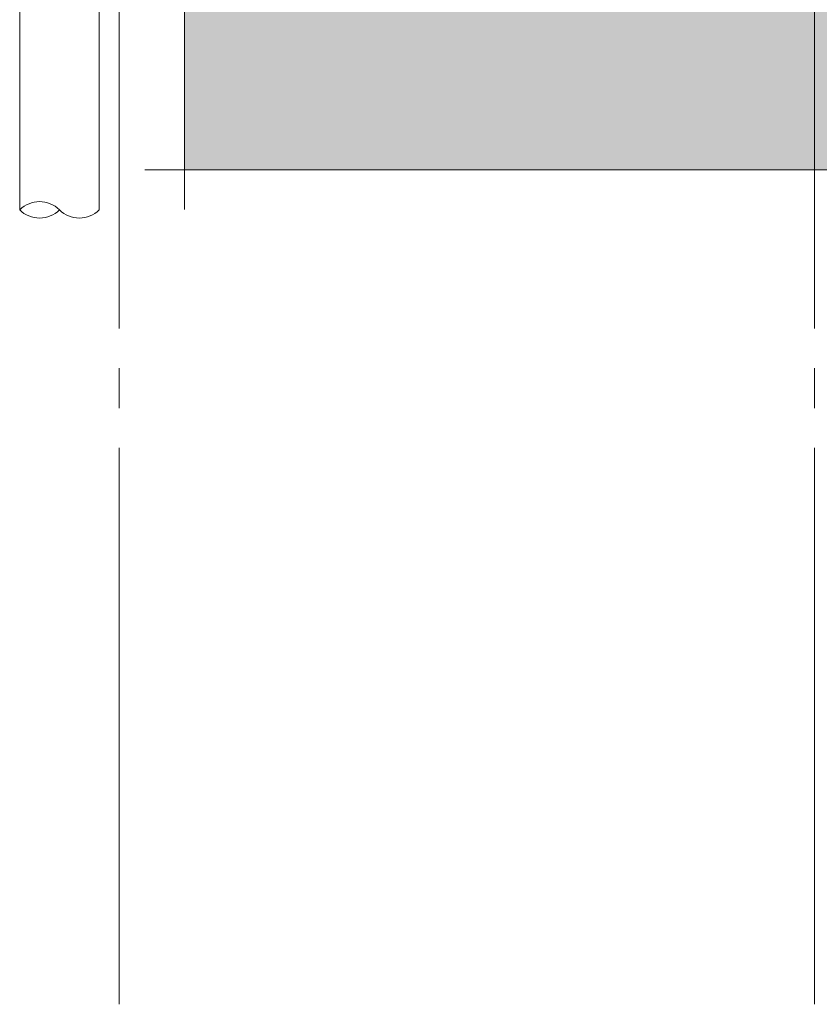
# Model space of a CAD drawing. Header units: millimetres. Extents: x -25778 to 297771, y -21930 to 17454.
# Tile 95 of 109: x 284131 to 286144, y -21930 to -19451. Entities that reach past the tile are written whole.
import ezdxf

# ---------------------------------------------------------------- set-up
doc = ezdxf.new("R2010")
doc.units = ezdxf.units.MM
doc.header["$MEASUREMENT"] = 0
doc.linetypes.add('B0204', pattern=[1300, 1000, -100, 100, -100])
for name, color, linetype in [('00 2D tek aankleding', 7, 'Continuous'), ('00 2D tek aankleding 2D arcering', 7, 'Continuous'), ('17 Paalfundering', 7, 'Continuous'), ('A Stramien', 7, 'Continuous')]:
    doc.layers.add(name, color=color, linetype=linetype)

# ---------------------------------------------------------------- blocks, each defined once
blk = doc.blocks.new('Standard grid marker[44]_6', base_point=(284381.5, -7828.7))
at = {"layer": 'A Stramien', "color": 9, "linetype": 'B0204', "lineweight": 0}
for p, q in [((284381.5, -8828.7), (284381.5, -20929.7)), ((284381.5, -20929.7), (284381.5, -21929.7))]:
    blk.add_line(p, q, dxfattribs=at)
blk = doc.blocks.new('Standard grid marker[52]_6', base_point=(286131.5, -7828.7))
at = {"layer": 'A Stramien', "color": 9, "linetype": 'B0204', "lineweight": 0}
for p, q in [((286131.5, -8828.7), (286131.5, -20929.7)), ((286131.5, -20929.7), (286131.5, -21929.7))]:
    blk.add_line(p, q, dxfattribs=at)
blk = doc.blocks.new('2D Heipaal rond 26[57]_6', base_point=(284131.5, -19429.7))
at = {"layer": '17 Paalfundering', "color": 7, "linetype": 'Continuous', "lineweight": 0}
for p, q in [((284131.5, -19429.7), (284331.5, -19429.7)), ((284131.5, -19929.7), (284131.5, -19429.7)), ((284331.5, -19429.7), (284331.5, -19929.7))]:
    blk.add_line(p, q, dxfattribs=at)
for centre, start, end in [((284181.5, -19979.7), 45, 135), ((284181.5, -19879.7), 225, 315), ((284281.5, -19879.7), 225, 315)]:
    blk.add_arc(centre, 70.7, start, end, dxfattribs=at)
blk = doc.blocks.new('Strook maaiveld[61]_6', base_point=(284546.5, -19828.7))
at = {"layer": '00 2D tek aankleding 2D arcering', "linetype": 'Continuous', "lineweight": 0, "true_color": 0xffffff}
blk.add_hatch(color=7, dxfattribs=at).paths.add_polyline_path([(284546.5, -18928.7), (287716.5, -18928.7), (287716.5, -18828.7), (284546.5, -18828.7)])
at = {"layer": '00 2D tek aankleding 2D arcering', "linetype": 'Continuous', "lineweight": 0, "true_color": 0x000000}
blk.add_hatch(color=18, dxfattribs=at).paths.add_polyline_path([(284546.5, -19828.7), (287716.5, -19828.7), (287716.5, -18928.7), (284546.5, -18928.7)])
at = {"layer": '00 2D tek aankleding', "color": 7, "linetype": 'Continuous', "lineweight": 0, "flags": 128}
for points in [[(284546.5, -18928.7), (287716.5, -18928.7), (287716.5, -18828.7), (284546.5, -18828.7)], [(284546.5, -19828.7), (287716.5, -19828.7), (287716.5, -18928.7), (284546.5, -18928.7)]]:
    blk.add_lwpolyline(points, close=True, dxfattribs=at)
blk = doc.blocks.new('Eind strook maaiveld[62]_6', base_point=(284546.5, -19828.7))
at = {"layer": '00 2D tek aankleding', "color": 7, "linetype": 'Continuous', "lineweight": 0}
for p, q in [((284546.5, -18728.7), (284546.5, -19928.7)), ((284546.5, -18828.7), (284446.5, -18828.7)), ((284546.5, -18928.7), (284446.5, -18928.7)), ((284546.5, -19828.7), (284446.5, -19828.7))]:
    blk.add_line(p, q, dxfattribs=at)

msp = doc.modelspace()

# ---------------------------------------------------------------- block references
at = {"layer": '00 2D tek aankleding', "color": 7, "linetype": 'Continuous', "lineweight": 0}
for name in ['Eind strook maaiveld[62]_6', 'Strook maaiveld[61]_6']:
    msp.add_blockref(name, (284546.5, -19828.7), dxfattribs=at)
at = {"layer": '17 Paalfundering', "color": 7, "linetype": 'Continuous', "lineweight": 0}
msp.add_blockref('2D Heipaal rond 26[57]_6', (284131.5, -19429.7), dxfattribs=at)
at = {"layer": 'A Stramien', "color": 1, "linetype": 'Continuous', "lineweight": 0}
for name, p in [('Standard grid marker[44]_6', (284381.5, -7828.7)), ('Standard grid marker[52]_6', (286131.5, -7828.7))]:
    msp.add_blockref(name, p, dxfattribs=at)

doc.saveas('drawing.dxf')
